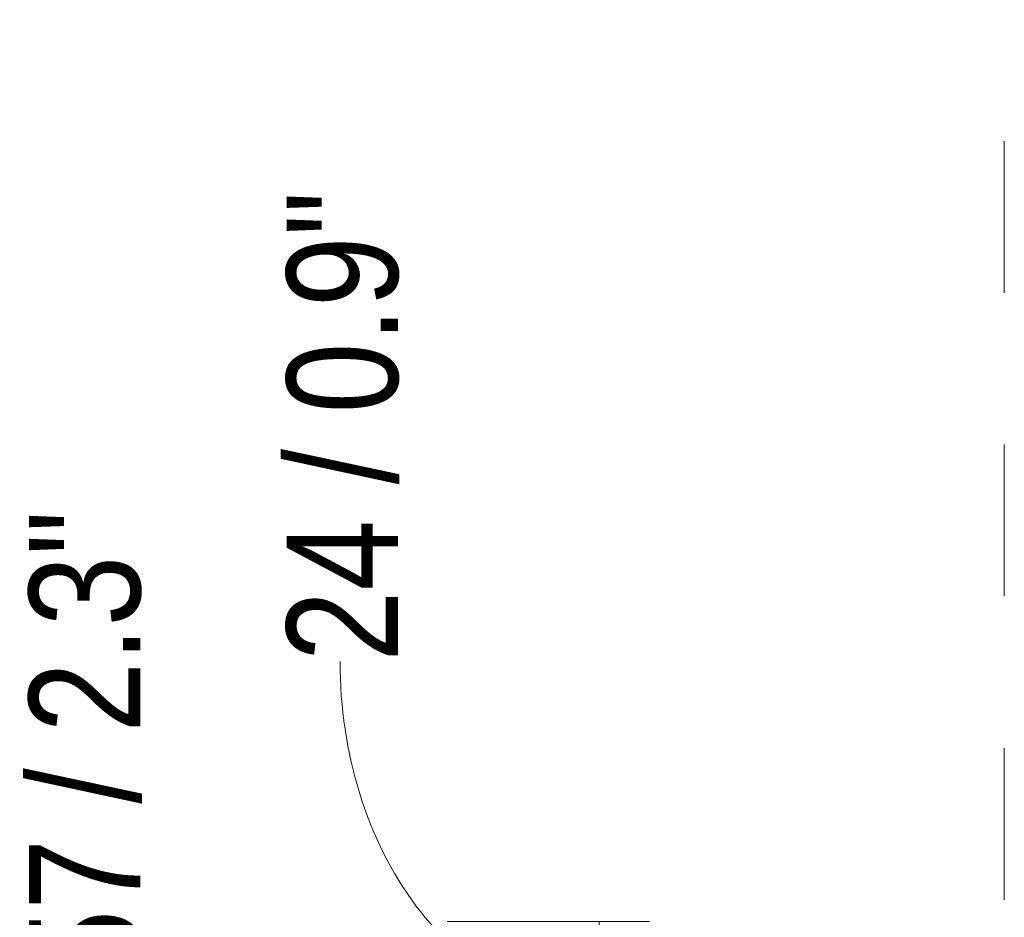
# Model space of a CAD drawing. Header units: millimetres. Extents: x -6809 to -5187, y -77 to 6798.
# Tile 7 of 7: x -5490 to -5354, y 6673 to 6798. Entities that reach past the tile are written whole.
import ezdxf

# ---------------------------------------------------------------- set-up
doc = ezdxf.new("R2010")
doc.units = ezdxf.units.MM
doc.linetypes.add('Dash', pattern=[42, 21, -21])
doc.layers.add('A-ANNO-DIMS', color=7, linetype='Dash', lineweight=9, true_color=0xd2d2d2)
doc.layers.add('A-ANNO-DIMS-7', color=7, linetype='Continuous', lineweight=9)
doc.styles.add('Arial Narrow', font='ARIALN.TTF', dxfattribs={"height": 15.4})
doc.dimstyles.new('FARO_-_2_2mm_Arial_Narrow_mm_Inch_Left_1', dxfattribs={"dimscale": 304.8, "dimtxt": 15.760837, "dimasz": 0, "dimexe": 0.068898, "dimexo": 0.0625, "dimgap": 0.011483, "dimtad": 1, "dimdec": 0, "dimzin": 0, "dimdsep": 46, "dimtxsty": 'Arial Narrow', "dimblk1": 'NONE', "dimblk2": 'NONE', "dimsah": 1, "dimcen": 0.09, "dimadec": 0, "dimazin": 0, "dimtfac": 1, "dimtdec": 4, "dimtix": 1, "dimtmove": 1, "dimatfit": 3, "dimfxl": 0.022966, "dimfxlon": 1, "dimtvp": 1, "dimtolj": 1, "dimtzin": 0, "dimarcsym": 2})

# ---------------------------------------------------------------- blocks, each defined once
blk = doc.blocks.new('DIMBLOCK7-Planta_PDF Fixing Hole')
at = {"layer": 'A-ANNO-DIMS-7', "color": 251, "true_color": 0x5b5b5b, "transparency": 16777216}
for p, q in [((-5402.92, 6672.71), (-5430.92, 6672.71)), ((-5409.92, 6672.71), (-5409.92, 6649.07)), ((-5409.92, 6672.71), (-5402.92, 6672.71)), ((-5402.92, 6649.07), (-5430.92, 6649.07)), ((-5409.92, 6649.07), (-5402.92, 6649.07))]:
    blk.add_line(p, q, dxfattribs=at)
blk.add_ellipse((-5409.92, 6708.68), major_axis=(0, 47.79), ratio=0.749854, start_param=1.570796, end_param=3.141593, dxfattribs=at)
at = {"layer": 'A-ANNO-DIMS-7', "color": 0, "transparency": 16777216, "insert": (-5453.15, 6708.68), "char_height": 15.4, "width": 78.3539, "attachment_point": 1, "rotation": 90, "line_spacing_factor": 0.974696, "style": 'Arial Narrow'}
blk.add_mtext('24 / 0.9"', dxfattribs=at)
blk = doc.blocks.new('_None')
blk = doc.blocks.new('DIMBLOCK8-Planta_PDF Fixing Hole')
at = {"layer": 'A-ANNO-DIMS-7', "color": 251, "true_color": 0x5b5b5b, "transparency": 16777216}
for p, q in [((-5402.92, 6649.07), (-5430.92, 6649.07)), ((-5409.92, 6649.07), (-5409.92, 6591.71)), ((-5409.92, 6649.07), (-5402.92, 6649.07)), ((-5409.92, 6591.71), (-5416.92, 6591.71)), ((-5410.06, 6591.71), (-5388.92, 6591.71))]:
    blk.add_line(p, q, dxfattribs=at)
blk.add_ellipse((-5409.92, 6664.48), major_axis=(71.49, 0), ratio=0.616698, start_param=3.141593, end_param=4.712389, dxfattribs=at)
at = {"layer": 'A-ANNO-DIMS-7', "color": 0, "transparency": 16777216, "insert": (-5488.8, 6664.48), "char_height": 15.4, "width": 78.3539, "attachment_point": 1, "rotation": 90, "line_spacing_factor": 0.974696, "style": 'Arial Narrow'}
blk.add_mtext('57 / 2.3"', dxfattribs=at)

msp = doc.modelspace()

# ---------------------------------------------------------------- linework, layer by layer
at = {"layer": 'A-ANNO-DIMS'}
msp.add_line((-5353.84, 6591.71), (-5353.84, 6797.53), dxfattribs=at)

# ---------------------------------------------------------------- dimensions: what is measured, and where the dimension line sits
at = {"layer": 'A-ANNO-DIMS', "color": 251, "linetype": 'Continuous', "true_color": 0x5b5b5b}
for base, p1, p2, override, picture, middle in [((-5409.92, 6649.07), (-5402.92, 6672.71), (-5402.92, 6649.07), {"dimpost": '<>', "dimfxl": 23.633914}, 'DIMBLOCK7-Planta_PDF Fixing Hole', (-5442.88, 6747.86)), ((-5409.92, 6591.71), (-5402.92, 6649.07), (-5416.92, 6591.71), {"dimpost": '<>', "dimfxl": 59.049706}, 'DIMBLOCK8-Planta_PDF Fixing Hole', (-5478.53, 6703.66))]:
    dim = msp.add_linear_dim(base=base, p1=p1, p2=p2, angle=90, dimstyle='FARO_-_2_2mm_Arial_Narrow_mm_Inch_Left_1', override=override, dxfattribs=at)
    dim.commit()
    dim.dimension.update_dxf_attribs({"geometry": picture, "text_midpoint": middle, "dimtype": 160, "text_rotation": 90})

doc.saveas('drawing.dxf')
